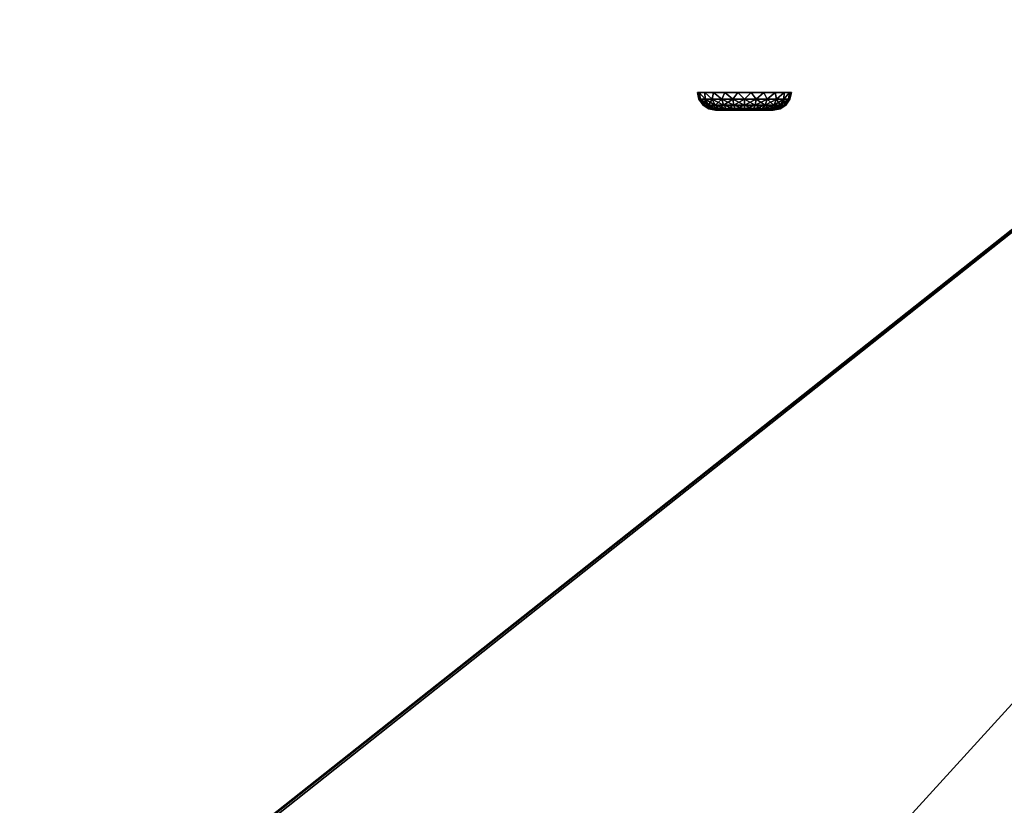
# Model space of a CAD drawing. Header units: millimetres. Extents: x -39 to 39, y -36 to 85.
# Tile 236 of 256: x 0 to 11, y 53 to 62. Entities that reach past the tile are written whole.
import ezdxf

# ---------------------------------------------------------------- set-up
doc = ezdxf.new("R2010")
doc.units = ezdxf.units.MM
doc.header["$LTSCALE"] = 65.185185
for name, color, linetype in [('159', 7, 'CONTINUOUS'), ('262', 7, 'CONTINUOUS'), ('263', 7, 'CONTINUOUS'), ('4', 7, 'CONTINUOUS'), ('6', 7, 'CONTINUOUS'), ('67', 7, 'CONTINUOUS'), ('69', 7, 'CONTINUOUS')]:
    doc.layers.add(name, color=color, linetype=linetype)

msp = doc.modelspace()

# ---------------------------------------------------------------- linework, layer by layer
at = {"layer": '159', "linetype": 'Continuous'}
for points in [[(7.615, 60.9, -7.92), (7.62, 60.9, -7.974), (7.62, 60.9, -7.865), (7.615, 60.9, -7.92)], [(7.62, 60.9, -7.865), (7.634, 60.9, -8.027), (7.634, 60.9, -7.812), (7.62, 60.9, -7.865)], [(7.62, 60.9, -7.974), (7.634, 60.9, -8.027), (7.62, 60.9, -7.865), (7.62, 60.9, -7.974)], [(7.634, 60.9, -8.027), (7.658, 60.9, -8.077), (7.634, 60.9, -7.812), (7.634, 60.9, -8.027)], [(7.634, 60.9, -7.812), (7.658, 60.9, -8.077), (7.658, 60.9, -7.762), (7.634, 60.9, -7.812)], [(7.658, 60.9, -8.077), (7.689, 60.9, -8.122), (7.658, 60.9, -7.762), (7.658, 60.9, -8.077)], [(7.658, 60.9, -7.762), (7.689, 60.9, -8.122), (7.689, 60.9, -7.717), (7.658, 60.9, -7.762)], [(7.689, 60.9, -7.717), (7.728, 60.9, -8.161), (7.728, 60.9, -7.678), (7.689, 60.9, -7.717)], [(7.689, 60.9, -8.122), (7.728, 60.9, -8.161), (7.689, 60.9, -7.717), (7.689, 60.9, -8.122)], [(7.728, 60.9, -8.161), (7.773, 60.9, -8.192), (7.728, 60.9, -7.678), (7.728, 60.9, -8.161)], [(7.728, 60.9, -7.678), (7.773, 60.9, -8.192), (7.773, 60.9, -7.647), (7.728, 60.9, -7.678)], [(7.773, 60.9, -8.192), (7.823, 60.9, -8.216), (7.773, 60.9, -7.647), (7.773, 60.9, -8.192)], [(7.773, 60.9, -7.647), (7.823, 60.9, -8.216), (7.823, 60.9, -7.624), (7.773, 60.9, -7.647)], [(7.823, 60.9, -7.624), (7.876, 60.9, -8.23), (7.876, 60.9, -7.609), (7.823, 60.9, -7.624)], [(7.823, 60.9, -8.216), (7.876, 60.9, -8.23), (7.823, 60.9, -7.624), (7.823, 60.9, -8.216)], [(7.876, 60.9, -8.23), (7.93, 60.9, -8.235), (7.876, 60.9, -7.609), (7.876, 60.9, -8.23)], [(7.876, 60.9, -7.609), (7.93, 60.9, -8.235), (7.93, 60.9, -7.605), (7.876, 60.9, -7.609)], [(7.93, 60.9, -8.235), (7.985, 60.9, -8.23), (7.93, 60.9, -7.605), (7.93, 60.9, -8.235)], [(7.93, 60.9, -7.605), (7.985, 60.9, -8.23), (7.985, 60.9, -7.609), (7.93, 60.9, -7.605)], [(7.985, 60.9, -7.609), (8.038, 60.9, -8.216), (8.038, 60.9, -7.624), (7.985, 60.9, -7.609)], [(7.985, 60.9, -8.23), (8.038, 60.9, -8.216), (7.985, 60.9, -7.609), (7.985, 60.9, -8.23)], [(8.038, 60.9, -7.624), (8.088, 60.9, -8.192), (8.088, 60.9, -7.647), (8.038, 60.9, -7.624)], [(8.038, 60.9, -8.216), (8.088, 60.9, -8.192), (8.038, 60.9, -7.624), (8.038, 60.9, -8.216)], [(8.088, 60.9, -8.192), (8.133, 60.9, -8.161), (8.088, 60.9, -7.647), (8.088, 60.9, -8.192)], [(8.088, 60.9, -7.647), (8.133, 60.9, -8.161), (8.133, 60.9, -7.678), (8.088, 60.9, -7.647)], [(8.133, 60.9, -8.161), (8.172, 60.9, -8.122), (8.133, 60.9, -7.678), (8.133, 60.9, -8.161)], [(8.133, 60.9, -7.678), (8.172, 60.9, -8.122), (8.172, 60.9, -7.717), (8.133, 60.9, -7.678)], [(8.172, 60.9, -8.122), (8.203, 60.9, -8.077), (8.172, 60.9, -7.717), (8.172, 60.9, -8.122)], [(8.172, 60.9, -7.717), (8.203, 60.9, -8.077), (8.203, 60.9, -7.762), (8.172, 60.9, -7.717)], [(8.203, 60.9, -7.762), (8.226, 60.9, -8.027), (8.226, 60.9, -7.812), (8.203, 60.9, -7.762)], [(8.203, 60.9, -8.077), (8.226, 60.9, -8.027), (8.203, 60.9, -7.762), (8.203, 60.9, -8.077)], [(8.226, 60.9, -7.812), (8.241, 60.9, -7.974), (8.241, 60.9, -7.865), (8.226, 60.9, -7.812)], [(8.226, 60.9, -8.027), (8.241, 60.9, -7.974), (8.226, 60.9, -7.812), (8.226, 60.9, -8.027)], [(8.241, 60.9, -7.974), (8.245, 60.9, -7.92), (8.241, 60.9, -7.865), (8.241, 60.9, -7.974)]]:
    msp.add_3dface(points, dxfattribs=at)
at = {"layer": '262', "linetype": 'Continuous'}
for points in [[(7.436, 61.093, -8.065), (7.433, 61.019, -7.92), (7.416, 61.093, -7.92), (7.436, 61.093, -8.065)], [(7.45, 61.019, -8.048), (7.433, 61.019, -7.92), (7.436, 61.093, -8.065), (7.45, 61.019, -8.048)], [(7.499, 61.019, -8.168), (7.45, 61.019, -8.048), (7.436, 61.093, -8.065), (7.499, 61.019, -8.168)], [(7.497, 61.093, -8.198), (7.499, 61.019, -8.168), (7.436, 61.093, -8.065), (7.497, 61.093, -8.198)], [(7.593, 61.093, -8.309), (7.579, 61.019, -8.271), (7.497, 61.093, -8.198), (7.593, 61.093, -8.309)], [(7.579, 61.019, -8.271), (7.499, 61.019, -8.168), (7.497, 61.093, -8.198), (7.579, 61.019, -8.271)], [(7.682, 61.019, -8.351), (7.579, 61.019, -8.271), (7.593, 61.093, -8.309), (7.682, 61.019, -8.351)], [(7.717, 61.093, -8.388), (7.682, 61.019, -8.351), (7.593, 61.093, -8.309), (7.717, 61.093, -8.388)], [(7.802, 61.019, -8.4), (7.682, 61.019, -8.351), (7.717, 61.093, -8.388), (7.802, 61.019, -8.4)], [(7.857, 61.093, -8.429), (7.802, 61.019, -8.4), (7.717, 61.093, -8.388), (7.857, 61.093, -8.429)], [(7.93, 61.019, -8.417), (7.802, 61.019, -8.4), (7.857, 61.093, -8.429), (7.93, 61.019, -8.417)], [(8.004, 61.093, -8.429), (7.93, 61.019, -8.417), (7.857, 61.093, -8.429), (8.004, 61.093, -8.429)], [(8.059, 61.019, -8.4), (7.93, 61.019, -8.417), (8.004, 61.093, -8.429), (8.059, 61.019, -8.4)], [(8.144, 61.093, -8.388), (8.059, 61.019, -8.4), (8.004, 61.093, -8.429), (8.144, 61.093, -8.388)], [(8.179, 61.019, -8.351), (8.059, 61.019, -8.4), (8.144, 61.093, -8.388), (8.179, 61.019, -8.351)], [(8.268, 61.093, -8.309), (8.179, 61.019, -8.351), (8.144, 61.093, -8.388), (8.268, 61.093, -8.309)], [(8.282, 61.019, -8.271), (8.179, 61.019, -8.351), (8.268, 61.093, -8.309), (8.282, 61.019, -8.271)], [(8.364, 61.093, -8.198), (8.282, 61.019, -8.271), (8.268, 61.093, -8.309), (8.364, 61.093, -8.198)], [(8.361, 61.019, -8.168), (8.282, 61.019, -8.271), (8.364, 61.093, -8.198), (8.361, 61.019, -8.168)], [(8.411, 61.019, -8.048), (8.361, 61.019, -8.168), (8.424, 61.093, -8.065), (8.411, 61.019, -8.048)], [(8.424, 61.093, -8.065), (8.361, 61.019, -8.168), (8.364, 61.093, -8.198), (8.424, 61.093, -8.065)], [(8.428, 61.019, -7.92), (8.411, 61.019, -8.048), (8.445, 61.093, -7.92), (8.428, 61.019, -7.92)], [(8.445, 61.093, -7.92), (8.411, 61.019, -8.048), (8.424, 61.093, -8.065), (8.445, 61.093, -7.92)], [(7.45, 61.019, -8.048), (7.477, 60.956, -7.92), (7.433, 61.019, -7.92), (7.45, 61.019, -8.048)], [(7.492, 60.956, -8.037), (7.477, 60.956, -7.92), (7.45, 61.019, -8.048), (7.492, 60.956, -8.037)], [(7.499, 61.019, -8.168), (7.492, 60.956, -8.037), (7.45, 61.019, -8.048), (7.499, 61.019, -8.168)], [(7.537, 60.956, -8.147), (7.492, 60.956, -8.037), (7.499, 61.019, -8.168), (7.537, 60.956, -8.147)], [(7.579, 61.019, -8.271), (7.537, 60.956, -8.147), (7.499, 61.019, -8.168), (7.579, 61.019, -8.271)], [(7.609, 60.956, -8.241), (7.537, 60.956, -8.147), (7.579, 61.019, -8.271), (7.609, 60.956, -8.241)], [(7.682, 61.019, -8.351), (7.609, 60.956, -8.241), (7.579, 61.019, -8.271), (7.682, 61.019, -8.351)], [(7.703, 60.956, -8.313), (7.609, 60.956, -8.241), (7.682, 61.019, -8.351), (7.703, 60.956, -8.313)], [(7.802, 61.019, -8.4), (7.703, 60.956, -8.313), (7.682, 61.019, -8.351), (7.802, 61.019, -8.4)], [(7.813, 60.956, -8.358), (7.703, 60.956, -8.313), (7.802, 61.019, -8.4), (7.813, 60.956, -8.358)], [(7.93, 61.019, -8.417), (7.813, 60.956, -8.358), (7.802, 61.019, -8.4), (7.93, 61.019, -8.417)], [(7.93, 60.956, -8.373), (7.813, 60.956, -8.358), (7.93, 61.019, -8.417), (7.93, 60.956, -8.373)], [(8.059, 61.019, -8.4), (7.93, 60.956, -8.373), (7.93, 61.019, -8.417), (8.059, 61.019, -8.4)], [(8.048, 60.956, -8.358), (7.93, 60.956, -8.373), (8.059, 61.019, -8.4), (8.048, 60.956, -8.358)], [(8.157, 60.956, -8.313), (8.048, 60.956, -8.358), (8.179, 61.019, -8.351), (8.157, 60.956, -8.313)], [(8.179, 61.019, -8.351), (8.048, 60.956, -8.358), (8.059, 61.019, -8.4), (8.179, 61.019, -8.351)], [(8.251, 60.956, -8.241), (8.157, 60.956, -8.313), (8.282, 61.019, -8.271), (8.251, 60.956, -8.241)], [(8.282, 61.019, -8.271), (8.157, 60.956, -8.313), (8.179, 61.019, -8.351), (8.282, 61.019, -8.271)], [(8.323, 60.956, -8.147), (8.251, 60.956, -8.241), (8.361, 61.019, -8.168), (8.323, 60.956, -8.147)], [(8.361, 61.019, -8.168), (8.251, 60.956, -8.241), (8.282, 61.019, -8.271), (8.361, 61.019, -8.168)], [(8.369, 60.956, -8.037), (8.323, 60.956, -8.147), (8.411, 61.019, -8.048), (8.369, 60.956, -8.037)], [(8.411, 61.019, -8.048), (8.323, 60.956, -8.147), (8.361, 61.019, -8.168), (8.411, 61.019, -8.048)], [(8.428, 61.019, -7.92), (8.369, 60.956, -8.037), (8.411, 61.019, -8.048), (8.428, 61.019, -7.92)], [(8.384, 60.956, -7.92), (8.369, 60.956, -8.037), (8.428, 61.019, -7.92), (8.384, 60.956, -7.92)], [(7.492, 60.956, -8.037), (7.541, 60.915, -7.92), (7.477, 60.956, -7.92), (7.492, 60.956, -8.037)], [(7.537, 60.956, -8.147), (7.554, 60.915, -8.02), (7.492, 60.956, -8.037), (7.537, 60.956, -8.147)], [(7.554, 60.915, -8.02), (7.541, 60.915, -7.92), (7.492, 60.956, -8.037), (7.554, 60.915, -8.02)], [(7.609, 60.956, -8.241), (7.593, 60.915, -8.114), (7.537, 60.956, -8.147), (7.609, 60.956, -8.241)], [(7.593, 60.915, -8.114), (7.554, 60.915, -8.02), (7.537, 60.956, -8.147), (7.593, 60.915, -8.114)], [(7.554, 60.915, -8.02), (7.615, 60.9, -7.92), (7.541, 60.915, -7.92), (7.554, 60.915, -8.02)], [(7.634, 60.9, -8.027), (7.62, 60.9, -7.974), (7.554, 60.915, -8.02), (7.634, 60.9, -8.027)], [(7.593, 60.915, -8.114), (7.634, 60.9, -8.027), (7.554, 60.915, -8.02), (7.593, 60.915, -8.114)], [(7.62, 60.9, -7.974), (7.615, 60.9, -7.92), (7.554, 60.915, -8.02), (7.62, 60.9, -7.974)], [(7.655, 60.915, -8.195), (7.593, 60.915, -8.114), (7.609, 60.956, -8.241), (7.655, 60.915, -8.195)], [(7.689, 60.9, -8.122), (7.658, 60.9, -8.077), (7.593, 60.915, -8.114), (7.689, 60.9, -8.122)], [(7.655, 60.915, -8.195), (7.689, 60.9, -8.122), (7.593, 60.915, -8.114), (7.655, 60.915, -8.195)], [(7.658, 60.9, -8.077), (7.634, 60.9, -8.027), (7.593, 60.915, -8.114), (7.658, 60.9, -8.077)], [(7.703, 60.956, -8.313), (7.655, 60.915, -8.195), (7.609, 60.956, -8.241), (7.703, 60.956, -8.313)], [(7.736, 60.915, -8.257), (7.655, 60.915, -8.195), (7.703, 60.956, -8.313), (7.736, 60.915, -8.257)], [(7.728, 60.9, -8.161), (7.689, 60.9, -8.122), (7.655, 60.915, -8.195), (7.728, 60.9, -8.161)], [(7.736, 60.915, -8.257), (7.728, 60.9, -8.161), (7.655, 60.915, -8.195), (7.736, 60.915, -8.257)], [(7.813, 60.956, -8.358), (7.736, 60.915, -8.257), (7.703, 60.956, -8.313), (7.813, 60.956, -8.358)], [(7.773, 60.9, -8.192), (7.728, 60.9, -8.161), (7.736, 60.915, -8.257), (7.773, 60.9, -8.192)], [(7.83, 60.915, -8.296), (7.736, 60.915, -8.257), (7.813, 60.956, -8.358), (7.83, 60.915, -8.296)], [(7.823, 60.9, -8.216), (7.773, 60.9, -8.192), (7.736, 60.915, -8.257), (7.823, 60.9, -8.216)], [(7.83, 60.915, -8.296), (7.823, 60.9, -8.216), (7.736, 60.915, -8.257), (7.83, 60.915, -8.296)], [(7.93, 60.956, -8.373), (7.83, 60.915, -8.296), (7.813, 60.956, -8.358), (7.93, 60.956, -8.373)], [(7.876, 60.9, -8.23), (7.823, 60.9, -8.216), (7.83, 60.915, -8.296), (7.876, 60.9, -8.23)], [(7.93, 60.915, -8.309), (7.83, 60.915, -8.296), (7.93, 60.956, -8.373), (7.93, 60.915, -8.309)], [(7.93, 60.915, -8.309), (7.876, 60.9, -8.23), (7.83, 60.915, -8.296), (7.93, 60.915, -8.309)], [(7.93, 60.9, -8.235), (7.876, 60.9, -8.23), (7.93, 60.915, -8.309), (7.93, 60.9, -8.235)], [(8.031, 60.915, -8.296), (7.93, 60.915, -8.309), (8.048, 60.956, -8.358), (8.031, 60.915, -8.296)], [(8.048, 60.956, -8.358), (7.93, 60.915, -8.309), (7.93, 60.956, -8.373), (8.048, 60.956, -8.358)], [(7.985, 60.9, -8.23), (7.93, 60.9, -8.235), (8.031, 60.915, -8.296), (7.985, 60.9, -8.23)], [(8.031, 60.915, -8.296), (7.93, 60.9, -8.235), (7.93, 60.915, -8.309), (8.031, 60.915, -8.296)], [(8.038, 60.9, -8.216), (7.985, 60.9, -8.23), (8.031, 60.915, -8.296), (8.038, 60.9, -8.216)], [(8.157, 60.956, -8.313), (8.031, 60.915, -8.296), (8.048, 60.956, -8.358), (8.157, 60.956, -8.313)], [(8.125, 60.915, -8.257), (8.031, 60.915, -8.296), (8.157, 60.956, -8.313), (8.125, 60.915, -8.257)], [(8.125, 60.915, -8.257), (8.038, 60.9, -8.216), (8.031, 60.915, -8.296), (8.125, 60.915, -8.257)], [(8.088, 60.9, -8.192), (8.038, 60.9, -8.216), (8.125, 60.915, -8.257), (8.088, 60.9, -8.192)], [(8.133, 60.9, -8.161), (8.088, 60.9, -8.192), (8.206, 60.915, -8.195), (8.133, 60.9, -8.161)], [(8.206, 60.915, -8.195), (8.088, 60.9, -8.192), (8.125, 60.915, -8.257), (8.206, 60.915, -8.195)], [(8.251, 60.956, -8.241), (8.125, 60.915, -8.257), (8.157, 60.956, -8.313), (8.251, 60.956, -8.241)], [(8.206, 60.915, -8.195), (8.125, 60.915, -8.257), (8.251, 60.956, -8.241), (8.206, 60.915, -8.195)], [(8.172, 60.9, -8.122), (8.133, 60.9, -8.161), (8.206, 60.915, -8.195), (8.172, 60.9, -8.122)], [(8.203, 60.9, -8.077), (8.172, 60.9, -8.122), (8.268, 60.915, -8.114), (8.203, 60.9, -8.077)], [(8.268, 60.915, -8.114), (8.172, 60.9, -8.122), (8.206, 60.915, -8.195), (8.268, 60.915, -8.114)], [(8.226, 60.9, -8.027), (8.203, 60.9, -8.077), (8.307, 60.915, -8.02), (8.226, 60.9, -8.027)], [(8.307, 60.915, -8.02), (8.203, 60.9, -8.077), (8.268, 60.915, -8.114), (8.307, 60.915, -8.02)], [(8.323, 60.956, -8.147), (8.206, 60.915, -8.195), (8.251, 60.956, -8.241), (8.323, 60.956, -8.147)], [(8.268, 60.915, -8.114), (8.206, 60.915, -8.195), (8.323, 60.956, -8.147), (8.268, 60.915, -8.114)], [(8.241, 60.9, -7.974), (8.226, 60.9, -8.027), (8.307, 60.915, -8.02), (8.241, 60.9, -7.974)], [(8.245, 60.9, -7.92), (8.241, 60.9, -7.974), (8.32, 60.915, -7.92), (8.245, 60.9, -7.92)], [(8.32, 60.915, -7.92), (8.241, 60.9, -7.974), (8.307, 60.915, -8.02), (8.32, 60.915, -7.92)], [(8.369, 60.956, -8.037), (8.268, 60.915, -8.114), (8.323, 60.956, -8.147), (8.369, 60.956, -8.037)], [(8.307, 60.915, -8.02), (8.268, 60.915, -8.114), (8.369, 60.956, -8.037), (8.307, 60.915, -8.02)], [(8.384, 60.956, -7.92), (8.307, 60.915, -8.02), (8.369, 60.956, -8.037), (8.384, 60.956, -7.92)], [(8.32, 60.915, -7.92), (8.307, 60.915, -8.02), (8.384, 60.956, -7.92), (8.32, 60.915, -7.92)]]:
    msp.add_3dface(points, dxfattribs=at)
at = {"layer": '263', "linetype": 'Continuous'}
for points in [[(7.416, 61.093, -7.92), (7.433, 61.019, -7.92), (7.45, 61.019, -7.791), (7.416, 61.093, -7.92)], [(7.416, 61.093, -7.92), (7.45, 61.019, -7.791), (7.436, 61.093, -7.775), (7.416, 61.093, -7.92)], [(7.436, 61.093, -7.775), (7.499, 61.019, -7.671), (7.497, 61.093, -7.641), (7.436, 61.093, -7.775)], [(7.45, 61.019, -7.791), (7.499, 61.019, -7.671), (7.436, 61.093, -7.775), (7.45, 61.019, -7.791)], [(7.499, 61.019, -7.671), (7.579, 61.019, -7.568), (7.497, 61.093, -7.641), (7.499, 61.019, -7.671)], [(7.497, 61.093, -7.641), (7.579, 61.019, -7.568), (7.593, 61.093, -7.531), (7.497, 61.093, -7.641)], [(7.579, 61.019, -7.568), (7.682, 61.019, -7.489), (7.593, 61.093, -7.531), (7.579, 61.019, -7.568)], [(7.593, 61.093, -7.531), (7.682, 61.019, -7.489), (7.717, 61.093, -7.451), (7.593, 61.093, -7.531)], [(7.682, 61.019, -7.489), (7.802, 61.019, -7.439), (7.717, 61.093, -7.451), (7.682, 61.019, -7.489)], [(7.717, 61.093, -7.451), (7.802, 61.019, -7.439), (7.857, 61.093, -7.41), (7.717, 61.093, -7.451)], [(7.802, 61.019, -7.439), (7.93, 61.019, -7.422), (7.857, 61.093, -7.41), (7.802, 61.019, -7.439)], [(7.857, 61.093, -7.41), (7.93, 61.019, -7.422), (8.004, 61.093, -7.41), (7.857, 61.093, -7.41)], [(7.93, 61.019, -7.422), (8.059, 61.019, -7.439), (8.004, 61.093, -7.41), (7.93, 61.019, -7.422)], [(8.004, 61.093, -7.41), (8.059, 61.019, -7.439), (8.144, 61.093, -7.451), (8.004, 61.093, -7.41)], [(8.059, 61.019, -7.439), (8.179, 61.019, -7.489), (8.144, 61.093, -7.451), (8.059, 61.019, -7.439)], [(8.144, 61.093, -7.451), (8.179, 61.019, -7.489), (8.268, 61.093, -7.531), (8.144, 61.093, -7.451)], [(8.179, 61.019, -7.489), (8.282, 61.019, -7.568), (8.268, 61.093, -7.531), (8.179, 61.019, -7.489)], [(8.268, 61.093, -7.531), (8.282, 61.019, -7.568), (8.364, 61.093, -7.641), (8.268, 61.093, -7.531)], [(8.282, 61.019, -7.568), (8.361, 61.019, -7.671), (8.364, 61.093, -7.641), (8.282, 61.019, -7.568)], [(8.361, 61.019, -7.671), (8.411, 61.019, -7.791), (8.424, 61.093, -7.775), (8.361, 61.019, -7.671)], [(8.364, 61.093, -7.641), (8.361, 61.019, -7.671), (8.424, 61.093, -7.775), (8.364, 61.093, -7.641)], [(8.411, 61.019, -7.791), (8.428, 61.019, -7.92), (8.424, 61.093, -7.775), (8.411, 61.019, -7.791)], [(8.428, 61.019, -7.92), (8.445, 61.093, -7.92), (8.424, 61.093, -7.775), (8.428, 61.019, -7.92)], [(7.433, 61.019, -7.92), (7.477, 60.956, -7.92), (7.492, 60.956, -7.802), (7.433, 61.019, -7.92)], [(7.433, 61.019, -7.92), (7.492, 60.956, -7.802), (7.45, 61.019, -7.791), (7.433, 61.019, -7.92)], [(7.45, 61.019, -7.791), (7.537, 60.956, -7.693), (7.499, 61.019, -7.671), (7.45, 61.019, -7.791)], [(7.492, 60.956, -7.802), (7.537, 60.956, -7.693), (7.45, 61.019, -7.791), (7.492, 60.956, -7.802)], [(7.499, 61.019, -7.671), (7.609, 60.956, -7.599), (7.579, 61.019, -7.568), (7.499, 61.019, -7.671)], [(7.537, 60.956, -7.693), (7.609, 60.956, -7.599), (7.499, 61.019, -7.671), (7.537, 60.956, -7.693)], [(7.579, 61.019, -7.568), (7.703, 60.956, -7.527), (7.682, 61.019, -7.489), (7.579, 61.019, -7.568)], [(7.609, 60.956, -7.599), (7.703, 60.956, -7.527), (7.579, 61.019, -7.568), (7.609, 60.956, -7.599)], [(7.682, 61.019, -7.489), (7.813, 60.956, -7.481), (7.802, 61.019, -7.439), (7.682, 61.019, -7.489)], [(7.703, 60.956, -7.527), (7.813, 60.956, -7.481), (7.682, 61.019, -7.489), (7.703, 60.956, -7.527)], [(7.802, 61.019, -7.439), (7.93, 60.956, -7.466), (7.93, 61.019, -7.422), (7.802, 61.019, -7.439)], [(7.813, 60.956, -7.481), (7.93, 60.956, -7.466), (7.802, 61.019, -7.439), (7.813, 60.956, -7.481)], [(7.93, 61.019, -7.422), (8.048, 60.956, -7.481), (8.059, 61.019, -7.439), (7.93, 61.019, -7.422)], [(7.93, 60.956, -7.466), (8.048, 60.956, -7.481), (7.93, 61.019, -7.422), (7.93, 60.956, -7.466)], [(8.048, 60.956, -7.481), (8.157, 60.956, -7.527), (8.059, 61.019, -7.439), (8.048, 60.956, -7.481)], [(8.059, 61.019, -7.439), (8.157, 60.956, -7.527), (8.179, 61.019, -7.489), (8.059, 61.019, -7.439)], [(8.157, 60.956, -7.527), (8.251, 60.956, -7.599), (8.179, 61.019, -7.489), (8.157, 60.956, -7.527)], [(8.179, 61.019, -7.489), (8.251, 60.956, -7.599), (8.282, 61.019, -7.568), (8.179, 61.019, -7.489)], [(8.251, 60.956, -7.599), (8.323, 60.956, -7.693), (8.282, 61.019, -7.568), (8.251, 60.956, -7.599)], [(8.282, 61.019, -7.568), (8.323, 60.956, -7.693), (8.361, 61.019, -7.671), (8.282, 61.019, -7.568)], [(8.323, 60.956, -7.693), (8.369, 60.956, -7.802), (8.361, 61.019, -7.671), (8.323, 60.956, -7.693)], [(8.361, 61.019, -7.671), (8.369, 60.956, -7.802), (8.411, 61.019, -7.791), (8.361, 61.019, -7.671)], [(8.369, 60.956, -7.802), (8.384, 60.956, -7.92), (8.411, 61.019, -7.791), (8.369, 60.956, -7.802)], [(8.384, 60.956, -7.92), (8.428, 61.019, -7.92), (8.411, 61.019, -7.791), (8.384, 60.956, -7.92)], [(7.477, 60.956, -7.92), (7.554, 60.915, -7.819), (7.492, 60.956, -7.802), (7.477, 60.956, -7.92)], [(7.477, 60.956, -7.92), (7.541, 60.915, -7.92), (7.554, 60.915, -7.819), (7.477, 60.956, -7.92)], [(7.554, 60.915, -7.819), (7.593, 60.915, -7.725), (7.492, 60.956, -7.802), (7.554, 60.915, -7.819)], [(7.492, 60.956, -7.802), (7.593, 60.915, -7.725), (7.537, 60.956, -7.693), (7.492, 60.956, -7.802)], [(7.537, 60.956, -7.693), (7.655, 60.915, -7.644), (7.609, 60.956, -7.599), (7.537, 60.956, -7.693)], [(7.593, 60.915, -7.725), (7.655, 60.915, -7.644), (7.537, 60.956, -7.693), (7.593, 60.915, -7.725)], [(7.541, 60.915, -7.92), (7.62, 60.9, -7.865), (7.554, 60.915, -7.819), (7.541, 60.915, -7.92)], [(7.615, 60.9, -7.92), (7.62, 60.9, -7.865), (7.541, 60.915, -7.92), (7.615, 60.9, -7.92)], [(7.62, 60.9, -7.865), (7.634, 60.9, -7.812), (7.554, 60.915, -7.819), (7.62, 60.9, -7.865)], [(7.634, 60.9, -7.812), (7.658, 60.9, -7.762), (7.554, 60.915, -7.819), (7.634, 60.9, -7.812)], [(7.554, 60.915, -7.819), (7.658, 60.9, -7.762), (7.593, 60.915, -7.725), (7.554, 60.915, -7.819)], [(7.658, 60.9, -7.762), (7.689, 60.9, -7.717), (7.593, 60.915, -7.725), (7.658, 60.9, -7.762)], [(7.593, 60.915, -7.725), (7.689, 60.9, -7.717), (7.655, 60.915, -7.644), (7.593, 60.915, -7.725)], [(7.655, 60.915, -7.644), (7.736, 60.915, -7.582), (7.609, 60.956, -7.599), (7.655, 60.915, -7.644)], [(7.609, 60.956, -7.599), (7.736, 60.915, -7.582), (7.703, 60.956, -7.527), (7.609, 60.956, -7.599)], [(7.689, 60.9, -7.717), (7.728, 60.9, -7.678), (7.655, 60.915, -7.644), (7.689, 60.9, -7.717)], [(7.655, 60.915, -7.644), (7.773, 60.9, -7.647), (7.736, 60.915, -7.582), (7.655, 60.915, -7.644)], [(7.728, 60.9, -7.678), (7.773, 60.9, -7.647), (7.655, 60.915, -7.644), (7.728, 60.9, -7.678)], [(7.736, 60.915, -7.582), (7.83, 60.915, -7.543), (7.703, 60.956, -7.527), (7.736, 60.915, -7.582)], [(7.703, 60.956, -7.527), (7.83, 60.915, -7.543), (7.813, 60.956, -7.481), (7.703, 60.956, -7.527)], [(7.773, 60.9, -7.647), (7.823, 60.9, -7.624), (7.736, 60.915, -7.582), (7.773, 60.9, -7.647)], [(7.736, 60.915, -7.582), (7.823, 60.9, -7.624), (7.83, 60.915, -7.543), (7.736, 60.915, -7.582)], [(7.83, 60.915, -7.543), (7.93, 60.915, -7.53), (7.813, 60.956, -7.481), (7.83, 60.915, -7.543)], [(7.813, 60.956, -7.481), (7.93, 60.915, -7.53), (7.93, 60.956, -7.466), (7.813, 60.956, -7.481)], [(7.823, 60.9, -7.624), (7.876, 60.9, -7.609), (7.83, 60.915, -7.543), (7.823, 60.9, -7.624)], [(7.876, 60.9, -7.609), (7.93, 60.9, -7.605), (7.83, 60.915, -7.543), (7.876, 60.9, -7.609)], [(7.83, 60.915, -7.543), (7.93, 60.9, -7.605), (7.93, 60.915, -7.53), (7.83, 60.915, -7.543)], [(7.93, 60.956, -7.466), (8.031, 60.915, -7.543), (8.048, 60.956, -7.481), (7.93, 60.956, -7.466)], [(7.93, 60.915, -7.53), (8.031, 60.915, -7.543), (7.93, 60.956, -7.466), (7.93, 60.915, -7.53)], [(7.93, 60.9, -7.605), (7.985, 60.9, -7.609), (7.93, 60.915, -7.53), (7.93, 60.9, -7.605)], [(7.93, 60.915, -7.53), (7.985, 60.9, -7.609), (8.031, 60.915, -7.543), (7.93, 60.915, -7.53)], [(7.985, 60.9, -7.609), (8.038, 60.9, -7.624), (8.031, 60.915, -7.543), (7.985, 60.9, -7.609)], [(8.031, 60.915, -7.543), (8.125, 60.915, -7.582), (8.048, 60.956, -7.481), (8.031, 60.915, -7.543)], [(8.031, 60.915, -7.543), (8.038, 60.9, -7.624), (8.125, 60.915, -7.582), (8.031, 60.915, -7.543)], [(8.038, 60.9, -7.624), (8.088, 60.9, -7.647), (8.125, 60.915, -7.582), (8.038, 60.9, -7.624)], [(8.048, 60.956, -7.481), (8.125, 60.915, -7.582), (8.157, 60.956, -7.527), (8.048, 60.956, -7.481)], [(8.088, 60.9, -7.647), (8.133, 60.9, -7.678), (8.125, 60.915, -7.582), (8.088, 60.9, -7.647)], [(8.125, 60.915, -7.582), (8.206, 60.915, -7.644), (8.157, 60.956, -7.527), (8.125, 60.915, -7.582)], [(8.125, 60.915, -7.582), (8.133, 60.9, -7.678), (8.206, 60.915, -7.644), (8.125, 60.915, -7.582)], [(8.133, 60.9, -7.678), (8.172, 60.9, -7.717), (8.206, 60.915, -7.644), (8.133, 60.9, -7.678)], [(8.157, 60.956, -7.527), (8.206, 60.915, -7.644), (8.251, 60.956, -7.599), (8.157, 60.956, -7.527)], [(8.172, 60.9, -7.717), (8.203, 60.9, -7.762), (8.268, 60.915, -7.725), (8.172, 60.9, -7.717)], [(8.206, 60.915, -7.644), (8.172, 60.9, -7.717), (8.268, 60.915, -7.725), (8.206, 60.915, -7.644)], [(8.203, 60.9, -7.762), (8.226, 60.9, -7.812), (8.268, 60.915, -7.725), (8.203, 60.9, -7.762)], [(8.206, 60.915, -7.644), (8.268, 60.915, -7.725), (8.251, 60.956, -7.599), (8.206, 60.915, -7.644)], [(8.226, 60.9, -7.812), (8.241, 60.9, -7.865), (8.307, 60.915, -7.819), (8.226, 60.9, -7.812)], [(8.268, 60.915, -7.725), (8.226, 60.9, -7.812), (8.307, 60.915, -7.819), (8.268, 60.915, -7.725)], [(8.241, 60.9, -7.865), (8.245, 60.9, -7.92), (8.307, 60.915, -7.819), (8.241, 60.9, -7.865)], [(8.245, 60.9, -7.92), (8.32, 60.915, -7.92), (8.307, 60.915, -7.819), (8.245, 60.9, -7.92)], [(8.251, 60.956, -7.599), (8.268, 60.915, -7.725), (8.323, 60.956, -7.693), (8.251, 60.956, -7.599)], [(8.268, 60.915, -7.725), (8.307, 60.915, -7.819), (8.323, 60.956, -7.693), (8.268, 60.915, -7.725)], [(8.323, 60.956, -7.693), (8.307, 60.915, -7.819), (8.369, 60.956, -7.802), (8.323, 60.956, -7.693)], [(8.307, 60.915, -7.819), (8.32, 60.915, -7.92), (8.369, 60.956, -7.802), (8.307, 60.915, -7.819)], [(8.32, 60.915, -7.92), (8.384, 60.956, -7.92), (8.369, 60.956, -7.802), (8.32, 60.915, -7.92)]]:
    msp.add_3dface(points, dxfattribs=at)
at = {"layer": '4', "color": 7, "linetype": 'Continuous', "true_color": 0xf5f5f5}
for points in [[(-38.75, 0, 23), (38.75, 85, 23), (-38.75, 85, 23), (-38.75, 0, 23)], [(-38.75, 0, 23), (38.75, 0, 23), (38.75, 85, 23), (-38.75, 0, 23)]]:
    msp.add_3dface(points, dxfattribs=at)
at = {"layer": '6', "color": 7, "linetype": 'Continuous', "true_color": 0xf5f5f5}
for points in [[(38.75, 0, -23), (-38.75, 85, -23), (38.75, 85, -23), (38.75, 0, -23)], [(38.75, 0, -23), (-38.75, 0, -23), (-38.75, 85, -23), (38.75, 0, -23)]]:
    msp.add_3dface(points, dxfattribs=at)
at = {"layer": '67', "color": 7, "linetype": 'Continuous', "true_color": 0xf5f5f5}
for points in [[(-37.142, 80.4, 20.892), (37.142, 80.4, 20.892), (-36.948, 21.768, 20.892), (-37.142, 80.4, 20.892)], [(-36.948, 21.768, 20.892), (37.142, 80.4, 20.892), (-36.86, 21.811, 20.892), (-36.948, 21.768, 20.892)], [(-36.86, 21.811, 20.892), (37.142, 80.4, 20.892), (-36.763, 21.825, 20.892), (-36.86, 21.811, 20.892)], [(-36.763, 21.825, 20.892), (37.142, 80.4, 20.892), (36.763, 21.825, 20.892), (-36.763, 21.825, 20.892)]]:
    msp.add_3dface(points, dxfattribs=at)
at = {"layer": '69', "color": 7, "linetype": 'Continuous', "true_color": 0xf5f5f5}
for points in [[(37.142, 80.4, -20.892), (-37.142, 80.4, -20.892), (36.948, 21.768, -20.892), (37.142, 80.4, -20.892)], [(36.763, 21.825, -20.892), (-37.142, 80.4, -20.892), (-36.763, 21.825, -20.892), (36.763, 21.825, -20.892)], [(36.86, 21.811, -20.892), (-37.142, 80.4, -20.892), (36.763, 21.825, -20.892), (36.86, 21.811, -20.892)], [(36.948, 21.768, -20.892), (-37.142, 80.4, -20.892), (36.86, 21.811, -20.892), (36.948, 21.768, -20.892)]]:
    msp.add_3dface(points, dxfattribs=at)

doc.saveas('drawing.dxf')
